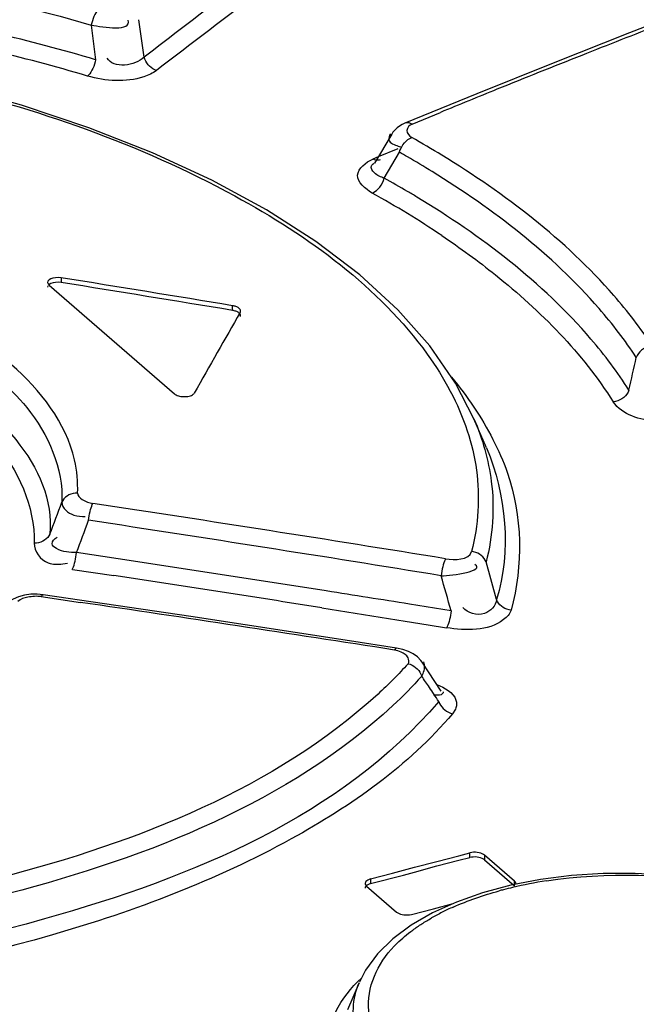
# Model space of a CAD drawing. Header units: inches. Extents: x 0 to 117, y 0 to 83.
# Tile 60 of 67: x 99.441 to 99.664, y 29.168 to 29.524. Entities that reach past the tile are written whole.
import ezdxf

# ---------------------------------------------------------------- set-up
doc = ezdxf.new("R2010")
doc.units = ezdxf.units.IN
doc.header["$LTSCALE"] = 6.4311023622
doc.header["$MEASUREMENT"] = 0
doc.layers.get('0').update_dxf_attribs({"linetype": 'CONTINUOUS'})

msp = doc.modelspace()

# ---------------------------------------------------------------- linework, layer by layer
at = {"color": 7, "linetype": 'CONTINUOUS'}
for p, q in [((99.4668320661, 29.5219988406), (99.4683976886, 29.5095276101)), ((99.6719911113, 29.5233342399), (99.6612974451, 29.5191798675)), ((99.6612974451, 29.5191798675), (99.6336936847, 29.5082995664)), ((99.6336936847, 29.5082995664), (99.606072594, 29.4971868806)), ((99.4416301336, 29.4930498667), (99.4161041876, 29.5000903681)), ((99.606072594, 29.4971868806), (99.5801367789, 29.4865471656)), ((99.5827670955, 29.4862988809), (99.5929807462, 29.4905099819)), ((99.5753718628, 29.4826538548), (99.569106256, 29.4721528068)), ((99.5777478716, 29.4783231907), (99.5789411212, 29.4779475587)), ((99.5704579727, 29.4744172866), (99.5685349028, 29.4736185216)), ((99.577571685, 29.4773627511), (99.5704579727, 29.4744172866)), ((99.5727087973, 29.4667466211), (99.5781715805, 29.4760976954)), ((99.571181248, 29.4733807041), (99.5711570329, 29.4733707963)), ((99.5638149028, 29.4317956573), (99.5479520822, 29.4438505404)), ((99.5775768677, 29.4192072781), (99.5638149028, 29.4317956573)), ((99.4511930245, 29.4278623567), (99.4510589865, 29.4273727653)), ((99.4515864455, 29.4281147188), (99.496862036, 29.3889049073)), ((99.4560149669, 29.4307645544), (99.4560149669, 29.4290583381)), ((99.5178625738, 29.4189980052), (99.5178625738, 29.4207048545)), ((99.6050712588, 29.3798934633), (99.5984510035, 29.3927585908)), ((99.6096196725, 29.3693124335), (99.6050719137, 29.3798919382)), ((99.4765715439, 29.3293152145), (99.4615339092, 29.3315804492)), ((99.6132860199, 29.3145531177), (99.6094510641, 29.3281705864)), ((99.4565465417, 29.3274626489), (99.4582351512, 29.3277003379)), ((99.4600200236, 29.3254907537), (99.4750453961, 29.3232232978)), ((99.4495135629, 29.316334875), (99.4472628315, 29.316539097)), ((99.4487610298, 29.3156314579), (99.4629493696, 29.3135563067)), ((99.5028367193, 29.308433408), (99.4495191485, 29.3163342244)), ((99.5501613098, 29.3116017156), (99.5651816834, 29.3092198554)), ((99.5968466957, 29.3105093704), (99.5818150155, 29.3129265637)), ((99.5601803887, 29.2996691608), (99.5028367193, 29.308433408)), ((99.5651816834, 29.3092198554), (99.5802012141, 29.3068191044)), ((99.5802012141, 29.3068191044), (99.5884911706, 29.3054860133)), ((99.5884911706, 29.3054860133), (99.5952200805, 29.3043998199)), ((99.5771605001, 29.2970208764), (99.5601803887, 29.2996691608)), ((99.5794260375, 29.2965376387), (99.5771608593, 29.2970208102)), ((99.5814075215, 29.2958618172), (99.5794260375, 29.2965376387)), ((99.5932250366, 29.2814855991), (99.5863237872, 29.2920309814)), ((99.5872278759, 29.2910747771), (99.586974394, 29.2921097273)), ((99.5916334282, 29.2801049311), (99.5904307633, 29.2800898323)), ((99.598382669, 29.2750623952), (99.5973694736, 29.2733801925)), ((99.5916267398, 29.2200111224), (99.5995819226, 29.2220862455)), ((99.5995819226, 29.2220862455), (99.6035593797, 29.2231187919)), ((99.6035593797, 29.2214132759), (99.6035593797, 29.2231187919)), ((99.6089374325, 29.222296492), (99.6089374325, 29.2205909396)), ((99.6197642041, 29.2129202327), (99.6089374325, 29.222296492)), ((99.5836711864, 29.2161501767), (99.5916267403, 29.2184593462)), ((99.5836711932, 29.2179226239), (99.5916267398, 29.2200111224)), ((99.5916267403, 29.2184593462), (99.5995792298, 29.2204267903)), ((99.5995792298, 29.2204267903), (99.6035593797, 29.2214132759)), ((99.6089374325, 29.2205909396), (99.6197642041, 29.2112146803)), ((99.567759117, 29.2137055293), (99.5757153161, 29.2158207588)), ((99.567759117, 29.212000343), (99.5796932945, 29.2150144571)), ((99.5757153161, 29.2158207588), (99.5796932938, 29.2168733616)), ((99.5796932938, 29.2168733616), (99.5836711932, 29.2179226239)), ((99.5796932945, 29.2150144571), (99.5836711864, 29.2161501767)), ((99.5663180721, 29.2110902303), (99.5771448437, 29.201713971)), ((99.567759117, 29.2137055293), (99.567759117, 29.212000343)), ((99.6197642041, 29.2112146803), (99.6197642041, 29.2129202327)), ((99.6082033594, 29.2086843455), (99.5987522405, 29.2053562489)), ((99.5987522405, 29.2053562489), (99.5901342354, 29.201445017)), ((99.5904801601, 29.2029077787), (99.5975828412, 29.2048194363)), ((99.5901342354, 29.201445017), (99.5824681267, 29.1969931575)), ((99.5825228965, 29.2009197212), (99.5904801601, 29.2029077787)), ((99.5824681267, 29.1969931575), (99.5758281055, 29.1920431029)), ((99.5758281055, 29.1920431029), (99.570270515, 29.186606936)), ((99.5635964, 29.1762274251), (99.5594044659, 29.1664759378))]:
    msp.add_line(p, q, dxfattribs=at)
for points in [[(99.4696467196, 29.5279223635), (99.4692682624, 29.5275380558), (99.4688839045, 29.5270512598), (99.4685058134, 29.5264746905), (99.4681506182, 29.5258378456), (99.467822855, 29.5251541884), (99.4675182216, 29.5244101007), (99.4672438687, 29.5236136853), (99.4670130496, 29.5228014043), (99.4668317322, 29.521998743)], [(99.4683939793, 29.509526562), (99.4682159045, 29.5087230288), (99.4679873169, 29.5079102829), (99.4677142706, 29.5071137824), (99.4674127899, 29.5063691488), (99.4670875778, 29.5056851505), (99.4667265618, 29.5050503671), (99.466331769, 29.5044789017), (99.4659226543, 29.5039993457), (99.4655115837, 29.503624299)], [(99.4904345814, 29.5056495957), (99.4897861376, 29.5059017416), (99.4891402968, 29.5062426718), (99.4885143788, 29.5066679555), (99.4879311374, 29.5071631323), (99.4873993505, 29.5077190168), (99.4869178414, 29.5083387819), (99.4864980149, 29.5090141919), (99.4861569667, 29.5097208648), (99.4859021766, 29.5104387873)], [(99.5479520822, 29.4438505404), (99.5301024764, 29.4552810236), (99.5103886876, 29.4660049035), (99.4889471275, 29.475935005), (99.4659638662, 29.4849751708), (99.4416301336, 29.4930498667)], [(99.5801372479, 29.4865472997), (99.579190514, 29.4861096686), (99.5782000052, 29.4855354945), (99.5772993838, 29.4848759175), (99.5764960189, 29.4841298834), (99.5758031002, 29.4833028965), (99.5753766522, 29.4826594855)], [(99.5827670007, 29.4862988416), (99.5822105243, 29.4865427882), (99.581644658, 29.4866926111), (99.5810852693, 29.4867386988), (99.5805543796, 29.4866782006), (99.5801373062, 29.4865473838)], [(99.5781715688, 29.4760976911), (99.5783677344, 29.4767010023), (99.5786384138, 29.4773579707), (99.5789944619, 29.4780550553), (99.5794475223, 29.478777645), (99.5799943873, 29.4794884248), (99.5806089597, 29.4801352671), (99.5812647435, 29.480685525), (99.5819426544, 29.481123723), (99.5826169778, 29.481436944)], [(99.5711570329, 29.4733707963), (99.5708186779, 29.4732620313), (99.570285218, 29.4731897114), (99.5697152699, 29.473227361), (99.5691315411, 29.4733757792), (99.5685517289, 29.4736276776)], [(99.568314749, 29.461390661), (99.5687878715, 29.461603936), (99.5693081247, 29.4619085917), (99.5698660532, 29.4623198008), (99.5704517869, 29.4628544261), (99.5710358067, 29.4635109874), (99.5715747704, 29.4642580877), (99.5720414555, 29.46506319), (99.5724231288, 29.4659033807), (99.5727081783, 29.4667465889)], [(99.456015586, 29.4307644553), (99.4548794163, 29.4308385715), (99.4538767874, 29.4308041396), (99.4530076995, 29.4306611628), (99.4522355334, 29.430387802), (99.451596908, 29.4300058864), (99.451201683, 29.4295809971), (99.4510866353, 29.4291267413)], [(99.4510866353, 29.4291267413), (99.4512146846, 29.4286462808), (99.4515862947, 29.4281146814)], [(99.4560149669, 29.4290583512), (99.4549955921, 29.4291583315), (99.4539763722, 29.4291239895), (99.4530267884, 29.4289599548), (99.4522115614, 29.4286818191), (99.4515861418, 29.4283088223), (99.451510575, 29.4282230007)], [(99.5202531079, 29.4197382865), (99.5200655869, 29.4198854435), (99.5198569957, 29.4200232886), (99.5196273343, 29.420151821), (99.5193745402, 29.4202718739), (99.5191006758, 29.4203826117), (99.5188119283, 29.4204815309), (99.5185103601, 29.4205677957), (99.5181939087, 29.4206422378), (99.5178625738, 29.4207048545)], [(99.52025315, 29.4180314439), (99.5200686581, 29.418176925), (99.5198596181, 29.4183150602), (99.5196276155, 29.4184448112), (99.5193744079, 29.4185652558), (99.5191019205, 29.4186754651), (99.5188122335, 29.4187745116), (99.5185075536, 29.4188616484), (99.5181901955, 29.4189363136), (99.5178625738, 29.4189980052)], [(99.5207465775, 29.4190237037), (99.5207203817, 29.419106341), (99.5206465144, 29.4192691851), (99.5205441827, 29.4194281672), (99.5204130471, 29.4195845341), (99.5202531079, 29.4197382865)], [(99.5207469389, 29.4168250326), (99.5207656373, 29.4169060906), (99.5207806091, 29.4170698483), (99.5207656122, 29.4172346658), (99.5207207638, 29.4173992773), (99.5206464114, 29.417562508), (99.5205431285, 29.4177231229), (99.5204117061, 29.4178798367), (99.52025315, 29.4180314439)], [(99.5206464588, 29.4182939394), (99.5207210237, 29.418453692), (99.5207657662, 29.4186145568), (99.5207806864, 29.4187765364), (99.5207654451, 29.4189408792), (99.5207465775, 29.4190237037)], [(99.5984510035, 29.3927585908), (99.5891488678, 29.4061667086), (99.5775768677, 29.4192072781)], [(99.6694124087, 29.4062687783), (99.6686091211, 29.4061369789), (99.6678028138, 29.4058982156), (99.6670197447, 29.4055573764), (99.6662961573, 29.4051342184), (99.6656398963, 29.404640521), (99.6650386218, 29.4040654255), (99.6645065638, 29.4034128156), (99.6640718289, 29.4027125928), (99.6637457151, 29.4019882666)], [(99.4968618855, 29.3889048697), (99.4971592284, 29.3886847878), (99.4974964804, 29.3884890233), (99.4978736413, 29.3883175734), (99.4982980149, 29.3881684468), (99.498762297, 29.3880436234), (99.4992445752, 29.3879490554), (99.4997461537, 29.3878860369), (99.5002657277, 29.3878532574), (99.5007774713, 29.3878527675), (99.5012816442, 29.3878864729), (99.5017779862, 29.3879524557), (99.5022398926, 29.3880470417), (99.502664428, 29.3881713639), (99.5030545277, 29.38832429), (99.5033923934, 29.3884987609), (99.5036720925, 29.3886924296), (99.5038995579, 29.388907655), (99.50407479, 29.3891444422)], [(99.661080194, 29.390215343), (99.6607545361, 29.3894932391), (99.6603204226, 29.3887956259), (99.6597890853, 29.3881457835), (99.6591886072, 29.387573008), (99.6585329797, 29.3870814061), (99.6578095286, 29.3866610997), (99.6570259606, 29.3863240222), (99.6562184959, 29.386089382), (99.6554132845, 29.3859619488)], [(99.4619000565, 29.3530221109), (99.4610884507, 29.3529992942), (99.460278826, 29.3528773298), (99.4594955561, 29.3526573), (99.4587720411, 29.3523515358), (99.4581157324, 29.3519694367), (99.4575156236, 29.3515042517), (99.4569847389, 29.3509582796), (99.4565488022, 29.350353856), (99.4562182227, 29.3497101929)], [(99.4658815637, 29.3432054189), (99.4659774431, 29.3439794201), (99.466099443, 29.3447742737), (99.4662454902, 29.3455680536), (99.466410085, 29.3463295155), (99.4665899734, 29.3470458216), (99.4667862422, 29.3477193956), (99.4669958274, 29.3483343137), (99.4672103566, 29.3488638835), (99.4674233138, 29.3492945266)], [(99.4518825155, 29.3382370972), (99.4515528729, 29.33759595), (99.4511183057, 29.3369952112), (99.4505893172, 29.3364538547), (99.4499918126, 29.3359936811), (99.449338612, 29.335616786), (99.4486180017, 29.3353169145), (99.4478370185, 29.3351037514), (99.4470291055, 29.3349893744), (99.4462185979, 29.3349748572)], [(99.6094696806, 29.3281754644), (99.6091722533, 29.3288008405), (99.6087811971, 29.3294047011), (99.6083021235, 29.3299700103), (99.607751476, 29.3304761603), (99.6071393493, 29.3309161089), (99.6064621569, 29.3312906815), (99.6057289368, 29.3315898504), (99.604966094, 29.3318008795), (99.6041949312, 29.3319201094)], [(99.4600033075, 29.3254943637), (99.4602133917, 29.3259206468), (99.4604247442, 29.3264433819), (99.4606310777, 29.3270493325), (99.4608235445, 29.3277097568), (99.4610001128, 29.3284117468), (99.4611638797, 29.329167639), (99.4613114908, 29.3299689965), (99.4614358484, 29.33078124), (99.4615338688, 29.3315804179)], [(99.5948386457, 29.329311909), (99.5946324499, 29.3289049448), (99.5944209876, 29.3283993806), (99.5942102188, 29.3278045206), (99.594008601, 29.327143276), (99.5938195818, 29.326428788), (99.5936425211, 29.3256567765), (99.5934817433, 29.3248399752), (99.5933443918, 29.3240118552), (99.5932340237, 29.3231978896)], [(99.4472628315, 29.316539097), (99.44501637, 29.3165007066), (99.4427413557, 29.3161980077), (99.4405436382, 29.3156132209), (99.4386020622, 29.3147788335), (99.4369494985, 29.3137293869), (99.4363161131, 29.3132053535)], [(99.448761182, 29.3156314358), (99.448958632, 29.3159489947), (99.4491552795, 29.3161783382), (99.4493456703, 29.3163084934), (99.4495135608, 29.3163349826)], [(99.6185411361, 29.3107613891), (99.6177789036, 29.3108861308), (99.6170253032, 29.3111008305), (99.6163009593, 29.3114016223), (99.6156338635, 29.3117742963), (99.6150298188, 29.3122100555), (99.6144791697, 29.3127158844), (99.6139926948, 29.3132886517), (99.6135919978, 29.3139068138), (99.613285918, 29.3145529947)], [(99.5968462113, 29.3105094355), (99.5967418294, 29.3097303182), (99.5966113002, 29.3089299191), (99.5964569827, 29.3081306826), (99.5962848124, 29.3073646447), (99.5960982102, 29.3066448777), (99.5958960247, 29.3059688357), (99.5956815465, 29.3053529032), (99.5954635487, 29.3048244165), (99.5952487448, 29.304397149)], [(99.5771605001, 29.2970208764), (99.5770100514, 29.2970036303), (99.5768240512, 29.2968854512), (99.5766281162, 29.2966648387), (99.5764277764, 29.2963500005)], [(99.5863409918, 29.2920008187), (99.5859367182, 29.292568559), (99.58469741, 29.2938725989), (99.5831648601, 29.2949783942), (99.5814075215, 29.2958618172)], [(99.5812818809, 29.2914086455), (99.5820031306, 29.291197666), (99.5827165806, 29.2908944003), (99.5834021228, 29.2905052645), (99.584032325, 29.2900482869), (99.5846016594, 29.2895336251), (99.5851199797, 29.2889533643), (99.5855769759, 29.288312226), (99.5859515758, 29.2876351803), (99.5862353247, 29.2869414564)], [(99.5923807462, 29.2777807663), (99.5926566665, 29.2771109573), (99.5930223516, 29.276450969), (99.5934725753, 29.2758191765), (99.5939918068, 29.2752387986), (99.5945700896, 29.2747187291), (99.595210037, 29.2742582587), (99.5959025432, 29.2738687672), (99.5966223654, 29.2735661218), (99.5973490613, 29.273356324)], [(99.6089373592, 29.2222965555), (99.6085304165, 29.2225811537), (99.60806683, 29.2228207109), (99.6075465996, 29.2230152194), (99.6069577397, 29.2231689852), (99.6063122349, 29.2232776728), (99.60564604, 29.2233283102), (99.6049711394, 29.2233165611), (99.6042755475, 29.2232467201), (99.6035592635, 29.2231187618)], [(99.6089374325, 29.2205909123), (99.6085439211, 29.2208739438), (99.6080587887, 29.2211211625), (99.6074967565, 29.2213251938), (99.606874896, 29.2214804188), (99.6062120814, 29.221582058), (99.6055284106, 29.2216262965), (99.6048446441, 29.2216118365), (99.6041815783, 29.2215399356), (99.6035593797, 29.2214132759)], [(99.7183517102, 29.2063637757), (99.7081888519, 29.2094587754), (99.6975094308, 29.2119631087), (99.6863954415, 29.213861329), (99.6749662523, 29.2151204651), (99.6633824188, 29.2157196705), (99.651786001, 29.2156543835), (99.6403055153, 29.2149154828), (99.6291085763, 29.2134925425)], [(99.566027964, 29.2110162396), (99.5658503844, 29.2106940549), (99.565790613, 29.2103596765)], [(99.5677591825, 29.2137055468), (99.56719363, 29.2135153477), (99.5667232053, 29.2132957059), (99.566347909, 29.213046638), (99.5660594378, 29.2127624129), (99.5658660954, 29.2124487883), (99.5657927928, 29.2121230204), (99.5657935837, 29.2120695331)], [(99.5657935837, 29.2120695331), (99.5658478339, 29.2117908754), (99.5660229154, 29.2114466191), (99.5663180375, 29.2110902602)], [(99.567759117, 29.2120003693), (99.56719689, 29.2118170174), (99.5667115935, 29.2115867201), (99.5663179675, 29.2113168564), (99.5662170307, 29.2112122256)], [(99.6291085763, 29.2134925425), (99.6183640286, 29.2114039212), (99.6082033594, 29.2086843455)], [(99.6202886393, 29.2119450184), (99.6202344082, 29.2122218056), (99.6200593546, 29.2125645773), (99.6197642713, 29.2129201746)], [(99.577144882, 29.2017139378), (99.5775517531, 29.2014298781), (99.5780152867, 29.2011916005), (99.5785354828, 29.2009990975), (99.5791243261, 29.2008480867), (99.5797698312, 29.200742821), (99.5804360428, 29.2006960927), (99.5811109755, 29.2007121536), (99.5818066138, 29.2007867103), (99.5825229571, 29.2009197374)], [(99.570270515, 29.186606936), (99.5659117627, 29.1807036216), (99.5636864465, 29.1764344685)]]:
    msp.add_lwpolyline(points, dxfattribs=at)
for centre, radius, start, end in [((102.0109516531, 26.2325992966), 4.1310827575, 126.5255228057, 127.5989830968), ((102.0267053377, 26.2064466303), 4.167978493, 126.7602536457, 127.5606439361), ((96.2467219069, 29.0816547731), 3.2674371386, 7.5406452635, 7.7800188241), ((101.1829820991, 25.6221275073), 4.1823976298, 111.1723557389, 111.5900188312), ((99.2813113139, 28.8758182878), 0.6607466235, 73.5524030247, 76.7931856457), ((99.2807730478, 28.8796594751), 0.6507383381, 73.5074508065, 76.7452455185), ((101.1997417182, 25.5797894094), 4.2279322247, 111.5900857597, 112.0369648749), ((101.2146631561, 25.5428782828), 4.2677452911, 112.0367242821, 112.3328001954), ((99.3933622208, 29.1478829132), 0.3835042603, 58.5431294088, 60.43053334), ((99.3858209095, 29.1375961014), 0.3893354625, 59.9028480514, 60.3929632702), ((99.3937274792, 29.1511380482), 0.3736544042, 58.3194940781, 59.9104732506), ((99.3853323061, 29.1303374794), 0.3850727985, 59.4455176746, 60.8826351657), ((99.39686232, 29.1527501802), 0.3530649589, 56.1630783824, 60.9467326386), ((99.3934011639, 29.1440790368), 0.369137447, 58.8299663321, 59.4397502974), ((95.5241772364, 30.3331891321), 4.2430134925, 347.1592778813, 347.3222783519), ((97.007949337, 30.2658180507), 2.6140506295, 339.2160331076, 339.4848542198), ((97.6200245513, 17.1534992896), 12.3349221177, 80.7873311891, 81.38641327), ((97.1234095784, 30.2126475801), 2.4986205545, 339.3522629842, 339.6368679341), ((97.6146547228, 17.1444029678), 12.3384691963, 80.7722903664, 81.3709295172), ((97.6434978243, 17.2117651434), 12.2554142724, 81.0422088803, 81.3978432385), ((97.6542757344, 17.3061412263), 12.1542364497, 81.0260390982, 81.3843534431), ((97.0411524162, 28.5897122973), 2.6553948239, 15.7503476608, 16.0350108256), ((97.6404336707, 17.1922442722), 12.2751741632, 80.9001724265, 81.0422683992), ((97.6759690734, 17.1453212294), 12.2987496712, 81.1107783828, 81.6454800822), ((99.5751044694, 29.2879084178), 0.0085446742, 64.2449602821, 81.0920592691), ((98.0579711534, 28.2539792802), 1.844614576, 33.9024638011, 34.0549745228), ((99.115500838, 28.9645006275), 0.5705621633, 33.3030326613, 33.91705965), ((99.6548815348, 29.0582095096), 0.1565666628, 98.6825723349, 103.2248530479), ((99.6511250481, 29.074133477), 0.1402044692, 104.6012919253, 105.2819747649), ((99.6523114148, 29.0695484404), 0.1449404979, 103.2612540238, 104.5982100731), ((99.6308181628, 29.127481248), 0.0830023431, 116.6778201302, 119.6279822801), ((99.6351378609, 29.1188956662), 0.0926133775, 113.9276515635, 116.6810063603)]:
    msp.add_arc(centre, radius, start, end, dxfattribs=at)
for centre, major_axis, ratio, start_param, end_param in [((99.1456631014, 24.6885293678), (7.4838884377, -1.644842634), 0.6158408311, 7.9392122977, 7.9474101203), ((99.1456631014, 24.6885293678), (7.4812237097, -1.6442569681), 0.6158408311, 1.6560094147, 1.6642101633), ((99.4209159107, 24.4501534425), (1.3381782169, 6.0885924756), 0.2493111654, 0.6732332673, 0.6814310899)]:
    msp.add_ellipse(centre, major_axis=major_axis, ratio=ratio, start_param=start_param, end_param=end_param, dxfattribs=at)
for points, knots in [([(99.3013879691, 29.5495850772), (99.3157208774, 29.5488373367), (99.371521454, 29.5443181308), (99.4268783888, 29.5336790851), (99.4668320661, 29.5219988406)], [0, 0, 0, 0, 0.2563917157, 1, 1, 1, 1]), ([(99.4904495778, 29.5056581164), (99.4890501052, 29.5046278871), (99.4811886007, 29.5010533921), (99.4720034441, 29.5017533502), (99.4655115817, 29.5036242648)], [0, 0, 0, 0, 0.204592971, 1, 1, 1, 1]), ([(99.4089745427, 29.5009828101), (99.4469141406, 29.491988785), (99.5124933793, 29.4694792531), (99.57068719, 29.4275141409), (99.5882350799, 29.403157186)], [0, 0, 0, 0, 0.5649989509, 1, 1, 1, 1]), ([(99.5827670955, 29.4862988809), (99.5818509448, 29.4859202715), (99.5800041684, 29.4839767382), (99.5817225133, 29.4819440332), (99.5826133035, 29.4814388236)], [0, 0, 0, 0, 0.4918672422, 1, 1, 1, 1]), ([(99.5749683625, 29.4827765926), (99.5744421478, 29.4822216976), (99.5737384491, 29.4796019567), (99.5764776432, 29.4787688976), (99.5777478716, 29.4783231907)], [0, 0, 0, 0, 0.3622789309, 1, 1, 1, 1]), ([(99.6694120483, 29.4062687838), (99.6652559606, 29.4126306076), (99.6442216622, 29.4398740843), (99.6162749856, 29.4610831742), (99.593496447, 29.4750247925)], [0, 0, 0, 0, 0.2215120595, 1, 1, 1, 1]), ([(99.5683186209, 29.4613884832), (99.565922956, 29.4627823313), (99.5600835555, 29.467768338), (99.5660926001, 29.4725624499), (99.5685349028, 29.4736185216)], [0, 0, 0, 0, 0.5101974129, 1, 1, 1, 1]), ([(99.5727090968, 29.4667465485), (99.5714213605, 29.4671719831), (99.5694498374, 29.4679514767), (99.5676471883, 29.4703832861), (99.5680313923, 29.4712202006)], [0, 0, 0, 0, 0.5955834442, 1, 1, 1, 1]), ([(99.5680313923, 29.4712202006), (99.5681165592, 29.4714057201), (99.5684036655, 29.4717829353), (99.5687862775, 29.4720510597), (99.5690094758, 29.4721808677)], [0, 0, 0, 0, 0.4415292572, 1, 1, 1, 1]), ([(99.6637457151, 29.4019882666), (99.6596895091, 29.4081878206), (99.6392186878, 29.4347224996), (99.6120855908, 29.4554575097), (99.5899641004, 29.4691141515)], [0, 0, 0, 0, 0.2217744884, 1, 1, 1, 1]), ([(99.6610799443, 29.3902153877), (99.6569892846, 29.3966889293), (99.6360037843, 29.4244989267), (99.6076068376, 29.4459230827), (99.5844591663, 29.4599259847)], [0, 0, 0, 0, 0.2206111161, 1, 1, 1, 1]), ([(99.5934598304, 29.4460150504), (99.6001140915, 29.4415412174), (99.6234102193, 29.4245737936), (99.6442725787, 29.4035830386), (99.6554132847, 29.3859619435)], [0, 0, 0, 0, 0.2777804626, 1, 1, 1, 1]), ([(99.3757190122, 29.4124576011), (99.3871355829, 29.4085822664), (99.4197594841, 29.3957308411), (99.4542045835, 29.3626547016), (99.4518825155, 29.3382370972)], [0, 0, 0, 0, 0.3295520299, 1, 1, 1, 1]), ([(99.3844906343, 29.4022078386), (99.4018388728, 29.3952427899), (99.4317622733, 29.3804035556), (99.446526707, 29.3482020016), (99.4462185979, 29.3349748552)], [0, 0, 0, 0, 0.5855674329, 1, 1, 1, 1]), ([(99.4619020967, 29.3530220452), (99.4620628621, 29.3570260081), (99.4604677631, 29.3749589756), (99.4484282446, 29.3903694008), (99.4380391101, 29.3993672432)], [0, 0, 0, 0, 0.2257430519, 1, 1, 1, 1]), ([(99.4330688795, 29.3945730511), (99.4368241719, 29.3913208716), (99.4489793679, 29.3794061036), (99.4568639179, 29.3618640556), (99.4562157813, 29.3497110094)], [0, 0, 0, 0, 0.2898678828, 1, 1, 1, 1]), ([(99.6780965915, 29.3787356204), (99.6757157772, 29.3785966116), (99.6678388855, 29.3787322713), (99.6585998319, 29.3812491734), (99.6554132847, 29.3859619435)], [0, 0, 0, 0, 0.2953825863, 1, 1, 1, 1]), ([(99.4562170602, 29.3497070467), (99.4562530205, 29.3475893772), (99.4598809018, 29.3446406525), (99.463304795, 29.344600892), (99.4646810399, 29.3446345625)], [0, 0, 0, 0, 0.6060652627, 1, 1, 1, 1]), ([(99.4619020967, 29.3530220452), (99.461849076, 29.3520986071), (99.4639275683, 29.350179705), (99.4660472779, 29.3495024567), (99.4674234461, 29.3492945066)], [0, 0, 0, 0, 0.3992485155, 1, 1, 1, 1]), ([(99.4615339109, 29.3315804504), (99.4590673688, 29.3316461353), (99.455910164, 29.3315617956), (99.4518198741, 29.334823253), (99.4536606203, 29.3365565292), (99.4544714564, 29.3371337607)], [0, 0, 0, 0, 0.5828800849, 0.7648759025, 1, 1, 1, 1]), ([(99.4462185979, 29.3349748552), (99.4461016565, 29.3320484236), (99.449940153, 29.3269942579), (99.4548064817, 29.3272849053), (99.4565465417, 29.3274626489)], [0, 0, 0, 0, 0.6260883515, 1, 1, 1, 1]), ([(99.4487610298, 29.3156314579), (99.4471816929, 29.3158622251), (99.4442740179, 29.3156378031), (99.4413007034, 29.3148131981), (99.4403201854, 29.3139326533)], [0, 0, 0, 0, 0.5477423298, 1, 1, 1, 1]), ([(99.61328602, 29.3145531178), (99.6129690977, 29.3123556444), (99.6089111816, 29.307780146), (99.6028036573, 29.3096375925), (99.6010603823, 29.3117152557)], [0, 0, 0, 0, 0.4501323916, 1, 1, 1, 1]), ([(99.6185416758, 29.3107632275), (99.6180713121, 29.3093854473), (99.6118650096, 29.3029458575), (99.6020708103, 29.3033321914), (99.5952200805, 29.3043998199)], [0, 0, 0, 0, 0.1735378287, 1, 1, 1, 1]), ([(99.5812818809, 29.2914086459), (99.5817576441, 29.2919434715), (99.5814587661, 29.2942359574), (99.5797824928, 29.2951372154), (99.5788173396, 29.2956042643)], [0, 0, 0, 0, 0.4003356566, 1, 1, 1, 1]), ([(99.5862355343, 29.2869414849), (99.5866110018, 29.2875524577), (99.5871645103, 29.2888993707), (99.5873112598, 29.2903617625), (99.5872278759, 29.2910747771)], [0, 0, 0, 0, 0.4997379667, 1, 1, 1, 1]), ([(99.5704385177, 29.280459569), (99.5330569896, 29.2462846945), (99.4213343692, 29.2027827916), (99.3069487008, 29.1913417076), (99.2430758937, 29.1937762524)], [0, 0, 0, 0, 0.4420850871, 1, 1, 1, 1]), ([(99.5939296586, 29.2813098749), (99.5940536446, 29.2810539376), (99.5934528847, 29.2799098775), (99.5923198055, 29.2801374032), (99.5916334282, 29.2801049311)], [0, 0, 0, 0, 0.2927207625, 1, 1, 1, 1]), ([(99.5923816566, 29.2777809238), (99.5571634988, 29.2365789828), (99.4329554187, 29.1849621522), (99.3081619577, 29.1719419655), (99.2366698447, 29.1750957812)], [0, 0, 0, 0, 0.4309856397, 1, 1, 1, 1]), ([(99.5758431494, 29.2763626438), (99.5380293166, 29.2413603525), (99.4241753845, 29.1968056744), (99.3076533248, 29.1851804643), (99.2425115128, 29.1877168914)], [0, 0, 0, 0, 0.4414657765, 1, 1, 1, 1]), ([(99.5985879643, 29.2782735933), (99.5987538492, 29.277756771), (99.5988847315, 29.2766414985), (99.5985954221, 29.2755670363), (99.598382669, 29.2750623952)], [0, 0, 0, 0, 0.4977699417, 1, 1, 1, 1]), ([(99.5973694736, 29.2733801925), (99.5814856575, 29.2545890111), (99.5347342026, 29.221818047), (99.4144118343, 29.1763442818), (99.3086807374, 29.1661313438), (99.2360264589, 29.1690472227)], [0, 0, 0, 0, 0.1917758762, 0.4332624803, 1, 1, 1, 1]), ([(99.631246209, 29.212981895), (99.6531863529, 29.2163476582), (99.6831815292, 29.2154495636), (99.711366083, 29.2078250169), (99.7179251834, 29.2055018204)], [0, 0, 0, 0, 0.7613330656, 1, 1, 1, 1]), ([(99.5830080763, 29.1952589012), (99.5840702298, 29.1960378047), (99.5862895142, 29.1975600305), (99.5885921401, 29.1989523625), (99.5897845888, 29.1996313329)], [0, 0, 0, 0, 0.4897633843, 1, 1, 1, 1]), ([(99.5773390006, 29.1905129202), (99.5782075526, 29.1913502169), (99.5800473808, 29.1929954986), (99.5819924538, 29.1945141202), (99.5830080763, 29.1952589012)], [0, 0, 0, 0, 0.4892492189, 1, 1, 1, 1]), ([(99.5799470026, 29.1449136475), (99.5733464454, 29.1506300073), (99.5617025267, 29.1669427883), (99.5713251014, 29.1847154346), (99.5773390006, 29.1905129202)], [0, 0, 0, 0, 0.5110762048, 1, 1, 1, 1]), ([(99.5665438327, 29.1240863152), (99.5587727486, 29.1308176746), (99.5450789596, 29.1503655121), (99.5571071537, 29.1711565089), (99.5644080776, 29.1779107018)], [0, 0, 0, 0, 0.5082837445, 1, 1, 1, 1]), ([(99.5750996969, 29.1401493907), (99.5696742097, 29.1448473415), (99.5604630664, 29.1557832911), (99.5611504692, 29.1705398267), (99.5635926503, 29.1762157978)], [0, 0, 0, 0, 0.537352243, 1, 1, 1, 1]), ([(99.7640712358, 29.1721441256), (99.7663606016, 29.1668019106), (99.7672856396, 29.1530955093), (99.7530526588, 29.1358414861), (99.7299665, 29.1235672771), (99.6880356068, 29.112664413), (99.6335846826, 29.1131313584), (99.5900187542, 29.1272256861), (99.5750997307, 29.1401493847)], [0, 0, 0, 0, 0.0773845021, 0.1652573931, 0.2807100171, 0.4225294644, 0.7371970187, 1, 1, 1, 1])]:
    msp.add_open_spline(points, degree=3, knots=knots, dxfattribs=at)
for points in [[(99.4668320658, 29.5219988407), (99.4712691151, 29.5213409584), (99.4816130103, 29.5195431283), (99.4801690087, 29.5237899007)], [(99.4859022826, 29.5104388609), (99.4828847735, 29.5071904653), (99.4745823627, 29.5061398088), (99.4726053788, 29.510108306)], [(99.5882350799, 29.403157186), (99.594306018, 29.3947305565), (99.5994099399, 29.3854051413), (99.6026643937, 29.3755424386)], [(99.5970006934, 29.3948845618), (99.6027214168, 29.3879468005), (99.6078603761, 29.3804388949), (99.611959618, 29.3724354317)], [(99.6050743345, 29.3798851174), (99.6081707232, 29.3726802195), (99.610378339, 29.3649959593), (99.6113695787, 29.3572167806)], [(99.6026643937, 29.3755424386), (99.6041867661, 29.3709288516), (99.6053166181, 29.3661627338), (99.6059821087, 29.3613502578)], [(99.611959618, 29.3724354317), (99.6139307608, 29.3685869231), (99.6156685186, 29.3646060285), (99.6171040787, 29.3605273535)], [(99.6096158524, 29.3693124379), (99.6168368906, 29.3525038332), (99.6185505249, 29.3320733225), (99.6132860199, 29.3145531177)], [(99.6059821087, 29.3613502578), (99.6073284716, 29.3516140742), (99.6067060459, 29.3414204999), (99.6041943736, 29.331918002)], [(99.6171040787, 29.3605273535), (99.6226136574, 29.3448736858), (99.6228455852, 29.3267903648), (99.6185416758, 29.3107632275)], [(99.6113695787, 29.3572167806), (99.6125958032, 29.3475934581), (99.6119331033, 29.3375586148), (99.6094696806, 29.3281754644)], [(99.5948388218, 29.3293118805), (99.5980341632, 29.3287926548), (99.6033708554, 29.3287872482), (99.6041943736, 29.331918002)], [(99.593234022, 29.3231978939), (99.5975210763, 29.3231189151), (99.6091759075, 29.3250480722), (99.6054619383, 29.327190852)], [(99.5812818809, 29.2914086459), (99.5778671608, 29.2875714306), (99.5742295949, 29.2839254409), (99.5704385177, 29.280459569)], [(99.5862353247, 29.2869414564), (99.582955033, 29.2832436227), (99.5794707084, 29.2797204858), (99.5758431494, 29.2763626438)], [(99.5916667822, 29.2838617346), (99.5944451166, 29.2828258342), (99.5976817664, 29.2810968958), (99.5985879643, 29.2782735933)], [(99.5975754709, 29.2035496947), (99.6029340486, 29.2059300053), (99.6085153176, 29.2078347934), (99.614171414, 29.2093803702)]]:
    msp.add_open_spline(points, degree=3, dxfattribs=at)

doc.saveas('drawing.dxf')
